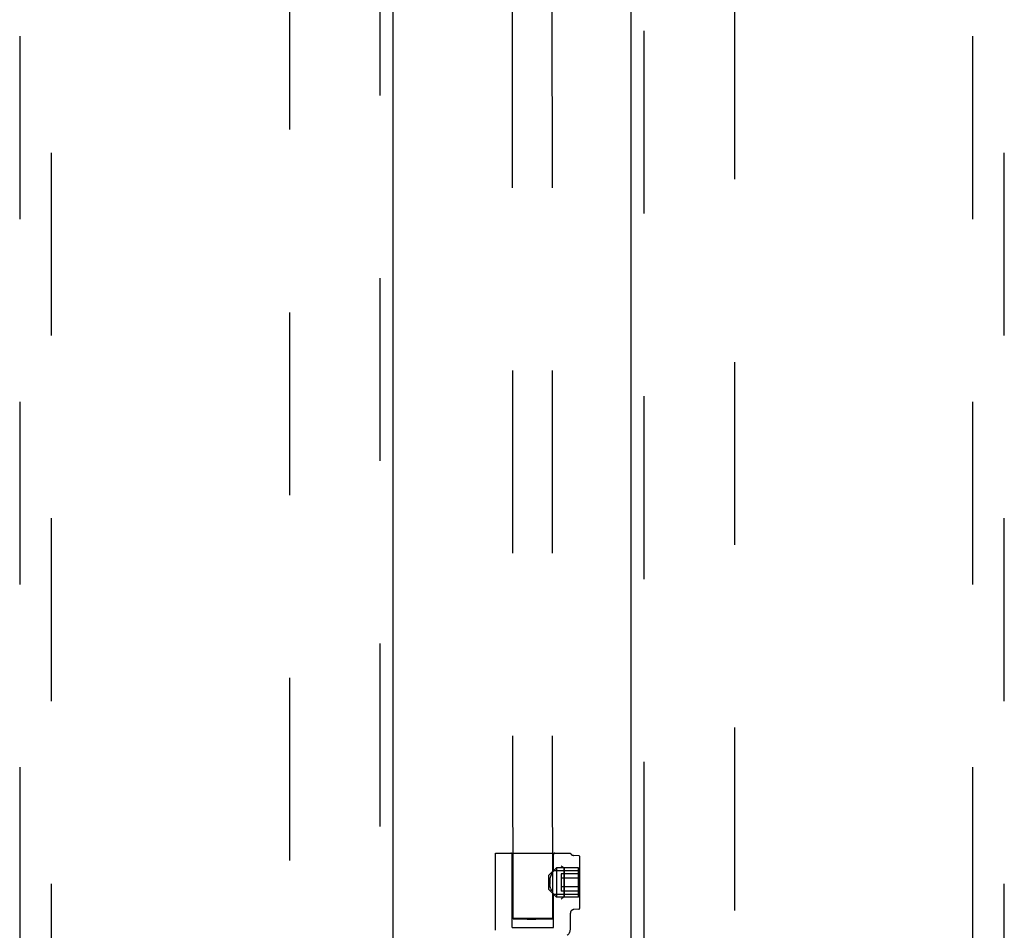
# Model space of a CAD drawing. Header units: inches. Extents: x 0 to 262, y 0 to 169.
# Tile 48 of 105: x 81 to 89, y 90 to 97. Entities that reach past the tile are written whole.
import ezdxf

# ---------------------------------------------------------------- set-up
doc = ezdxf.new("R2010")
doc.units = ezdxf.units.IN
doc.header["$LTSCALE"] = 14.384615
doc.header["$MEASUREMENT"] = 0
doc.linetypes.add('HIDDEN', pattern=[0.2, 0.1, -0.1])
for name, color, linetype in [('DEFAULT_2', 8, 'HIDDEN'), ('LEFTHAND_DOOR_ASSEMBLY', 7, 'CONTINUOUS'), ('RIGHTHAND_DOOR_ASSEMBLY', 7, 'CONTINUOUS')]:
    doc.layers.add(name, color=color, linetype=linetype)

msp = doc.modelspace()

# ---------------------------------------------------------------- linework, layer by layer
at = {"layer": 'DEFAULT_2', "color": 8, "linetype": 'HIDDEN'}
for p, q in [((84.8237, 90.0282), (84.8044, 125.024)), ((85.1362, 90.0283), (85.1169, 125.0242)), ((83.0655, 50.2087), (83.0655, 123.1787)), ((86.5655, 123.1787), (86.5655, 50.2087)), ((84.685, 89.937), (84.685, 90.5437)), ((84.685, 90.5437), (85.275, 90.5437)), ((84.8175, 89.9587), (84.8175, 90.5337)), ((85.1425, 90.4068), (85.1425, 90.5337)), ((85.3408, 90.5235), (85.2996, 90.5268)), ((85.35, 90.114), (85.35, 90.5135)), ((85.1045, 90.37), (85.1645, 90.43)), ((85.1045, 90.2575), (85.1045, 90.37)), ((85.1346, 90.3928), (85.1368, 90.397)), ((85.1388, 90.4007), (85.1368, 90.397)), ((85.1404, 90.4036), (85.1388, 90.4006)), ((85.1403, 90.4035), (85.1422, 90.4068)), ((85.1425, 90.4072), (85.1422, 90.4068)), ((85.1422, 90.4072), (85.35, 90.4072)), ((85.1645, 90.43), (85.1645, 90.1975)), ((85.34, 90.43), (85.1645, 90.43)), ((85.203, 90.3819), (85.203, 90.2456)), ((85.34, 90.3819), (85.203, 90.3819)), ((85.224, 90.4288), (85.2209, 90.4302)), ((85.2243, 90.4286), (85.224, 90.4288)), ((85.225, 90.4264), (85.2249, 90.4268)), ((85.2249, 90.4264), (85.225, 90.3137)), ((85.225, 90.2011), (85.225, 90.4264)), ((85.34, 90.1975), (85.34, 90.43)), ((85.1129, 90.3137), (85.1131, 90.3223)), ((85.1131, 90.3052), (85.1129, 90.3137)), ((85.1139, 90.3307), (85.1153, 90.3392)), ((85.1153, 90.2883), (85.1139, 90.2967)), ((85.1153, 90.3392), (85.1171, 90.3474)), ((85.1171, 90.28), (85.1153, 90.2883)), ((85.1171, 90.3474), (85.1192, 90.3553)), ((85.1192, 90.3552), (85.1216, 90.3628)), ((85.34, 90.3478), (85.203, 90.3478)), ((85.225, 90.3137), (85.225, 90.2011)), ((85.1045, 90.2575), (85.1645, 90.1975)), ((85.1192, 90.2722), (85.1171, 90.2801)), ((85.1216, 90.2647), (85.1192, 90.2722)), ((85.1216, 90.2647), (85.1242, 90.2577)), ((85.1295, 90.2451), (85.1322, 90.2395)), ((85.1321, 90.2396), (85.1346, 90.2346)), ((85.1346, 90.2347), (85.1369, 90.2303)), ((85.1368, 90.2304), (85.1388, 90.2267)), ((85.1387, 90.2268), (85.1404, 90.2239)), ((85.1422, 90.2206), (85.1403, 90.224)), ((85.1422, 90.2206), (85.1425, 90.2202)), ((85.1422, 90.2202), (85.35, 90.2202)), ((85.1425, 89.9587), (85.1425, 90.2206)), ((85.34, 90.2797), (85.203, 90.2797)), ((85.34, 90.2456), (85.203, 90.2456)), ((85.34, 90.1975), (85.1645, 90.1975)), ((85.275, 89.9464), (85.275, 90.071)), ((85.3408, 90.104), (85.3026, 90.1009)), ((84.8548, 90.0296), (84.8428, 90.0293)), ((84.8694, 90.0299), (84.8548, 90.0296)), ((84.8548, 90.0268), (84.8694, 90.0265)), ((84.8863, 90.0301), (84.8694, 90.0299)), ((84.8694, 90.0265), (84.8863, 90.0263)), ((84.905, 90.0303), (84.8863, 90.0301)), ((84.8863, 90.0263), (84.905, 90.0261)), ((84.9253, 90.0305), (84.905, 90.0303)), ((84.905, 90.0261), (84.9359, 90.0259)), ((84.9577, 90.0306), (84.9253, 90.0305)), ((84.9359, 90.0259), (84.9688, 90.0259)), ((84.991, 90.0307), (84.9577, 90.0306)), ((84.9688, 90.0259), (85.0021, 90.0259)), ((85.0239, 90.0306), (84.991, 90.0307)), ((85.0021, 90.0259), (85.0345, 90.026)), ((85.0548, 90.0304), (85.0239, 90.0306)), ((85.0345, 90.026), (85.0548, 90.0262)), ((85.0735, 90.0302), (85.0548, 90.0304)), ((85.0548, 90.0262), (85.0735, 90.0264)), ((85.0904, 90.03), (85.0735, 90.0302)), ((85.0735, 90.0264), (85.0904, 90.0266)), ((85.105, 90.0298), (85.0904, 90.03)), ((85.0904, 90.0266), (85.105, 90.0269)), ((85.105, 90.0269), (85.117, 90.0272)), ((84.8175, 89.9587), (85.1425, 89.9587))]:
    msp.add_line(p, q, dxfattribs=at)
for points in [[(85.2209, 90.4302), (85.2179, 90.4319), (85.215, 90.4337), (85.2122, 90.4356), (85.2097, 90.4376), (85.2073, 90.4397), (85.2052, 90.4419), (85.2034, 90.4441)], [(85.2122, 90.4356), (85.2097, 90.4377), (85.2073, 90.4398), (85.2053, 90.4419), (85.2034, 90.4441)], [(85.1216, 90.3627), (85.1242, 90.3698), (85.1269, 90.3764), (85.1296, 90.3824), (85.1321, 90.3879)], [(85.1322, 90.3879), (85.1296, 90.3824), (85.1269, 90.3764), (85.1242, 90.3698)], [(85.1369, 90.3971), (85.1346, 90.3928), (85.1321, 90.3879)], [(85.224, 90.4288), (85.2243, 90.4286), (85.2245, 90.4284)], [(85.2249, 90.4271), (85.2249, 90.4275), (85.2248, 90.4278), (85.2246, 90.4281), (85.2245, 90.4284)], [(85.2249, 90.4271), (85.2249, 90.4267), (85.225, 90.4264)], [(85.1139, 90.3307), (85.1131, 90.3223), (85.1129, 90.3137)], [(85.1129, 90.3137), (85.1131, 90.3052), (85.1139, 90.2967)], [(85.1296, 90.245), (85.1269, 90.2511), (85.1242, 90.2577)], [(85.224, 90.1987), (85.2209, 90.1972), (85.2179, 90.1956), (85.215, 90.1938), (85.2122, 90.1919), (85.2097, 90.1898), (85.2073, 90.1877), (85.2052, 90.1856), (85.2034, 90.1834)], [(85.2247, 90.1975), (85.2213, 90.1968), (85.218, 90.1956), (85.2151, 90.1939), (85.2123, 90.1919), (85.2097, 90.1899), (85.2074, 90.1878), (85.2053, 90.1856), (85.2034, 90.1834)], [(85.225, 90.2011), (85.2249, 90.2007), (85.2249, 90.2003), (85.2249, 90.2), (85.2248, 90.1997), (85.2247, 90.1994), (85.2245, 90.1991), (85.2243, 90.1989), (85.224, 90.1987)], [(85.2247, 90.1975), (85.2242, 90.1981), (85.2241, 90.1987), (85.2244, 90.1993), (85.2248, 90.1999), (85.225, 90.2005), (85.225, 90.2011)], [(84.8428, 90.0293), (84.8378, 90.0292), (84.8335, 90.029), (84.83, 90.0289), (84.8272, 90.0287), (84.8252, 90.0285), (84.8241, 90.0283), (84.8237, 90.0282)], [(84.8237, 90.0282), (84.8241, 90.028), (84.8252, 90.0278), (84.8272, 90.0277), (84.83, 90.0275), (84.8335, 90.0273), (84.8378, 90.0272), (84.8428, 90.027), (84.8548, 90.0268)], [(85.1362, 90.0283), (85.1357, 90.0285), (85.1346, 90.0287), (85.1326, 90.0289), (85.1298, 90.029), (85.1263, 90.0292), (85.122, 90.0293), (85.117, 90.0295), (85.105, 90.0298)], [(85.117, 90.0272), (85.122, 90.0273), (85.1263, 90.0275), (85.1298, 90.0277), (85.1326, 90.0278), (85.1346, 90.028), (85.1357, 90.0282), (85.1362, 90.0283)]]:
    msp.add_lwpolyline(points, dxfattribs=at)
for centre, radius, start, end in [((84.8075, 90.5337), 0.01, 0, 90), ((85.1525, 90.5337), 0.01, 90, 180), ((85.302, 90.5567), 0.03, 205.53148, 265.42608), ((85.34, 90.5135), 0.01, 0, 85.42608), ((85.305, 90.071), 0.03, 94.57376, 180.0002), ((85.34, 90.114), 0.01, 274.57392, 360), ((85.215, 89.9464), 0.06, 306.21893, 0.00006)]:
    msp.add_arc(centre, radius, start, end, dxfattribs=at)
at = {"layer": 'LEFTHAND_DOOR_ASSEMBLY', "color": 8, "linetype": 'HIDDEN'}
for p, q in [((83.774, 123.8397), (83.774, 49.5477)), ((80.9405, 122.8662), (80.9405, 88.8645)), ((81.1905, 88.8645), (81.1905, 122.8662))]:
    msp.add_line(p, q, dxfattribs=at)
at = {"layer": 'LEFTHAND_DOOR_ASSEMBLY', "color": 3, "linetype": 'Continuous'}
msp.add_line((83.878, 123.8397), (83.878, 49.5477), dxfattribs=at)
at = {"layer": 'RIGHTHAND_DOOR_ASSEMBLY', "color": 3, "linetype": 'Continuous'}
msp.add_line((85.753, 49.5477), (85.753, 123.8397), dxfattribs=at)
at = {"layer": 'RIGHTHAND_DOOR_ASSEMBLY', "color": 8, "linetype": 'HIDDEN'}
for p, q in [((85.857, 49.5477), (85.857, 123.8397)), ((88.4405, 122.8662), (88.4405, 88.8645)), ((88.6905, 88.8645), (88.6905, 122.8662))]:
    msp.add_line(p, q, dxfattribs=at)

doc.saveas('drawing.dxf')
